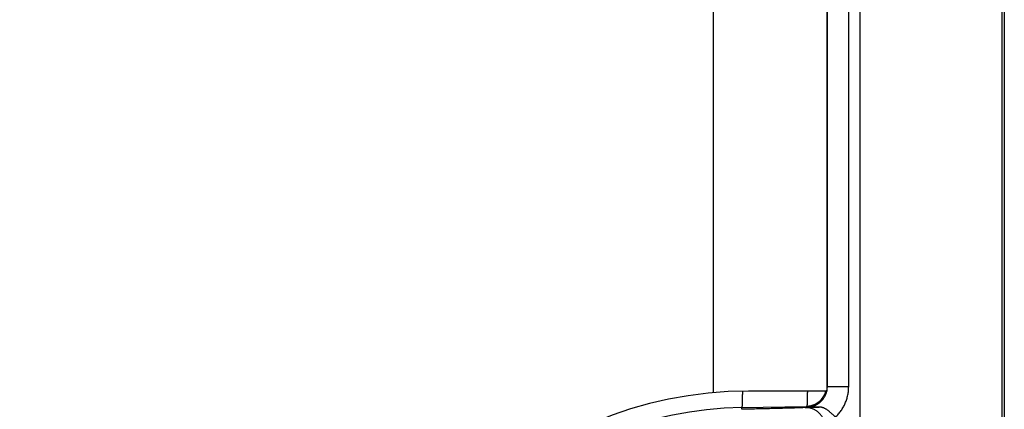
# Model space of a CAD drawing. Header units: inches. Extents: x 0 to 34, y 0 to 22.
# Tile 82 of 152: x 16.089 to 16.782, y 15.136 to 15.41. Entities that reach past the tile are written whole.
import ezdxf

# ---------------------------------------------------------------- set-up
doc = ezdxf.new("R2010")
doc.units = ezdxf.units.IN
doc.header["$LTSCALE"] = 1.87
doc.header["$MEASUREMENT"] = 0
doc.layers.get('0').update_dxf_attribs({"linetype": 'CONTINUOUS'})
doc.layers.add('DIMENSIONS', color=7, linetype='CONTINUOUS')
doc.styles.get("Standard").update_dxf_attribs({"font": 'txt', "width": 0.8})
doc.dimstyles.new('DIMSTYLE_1', dxfattribs={"dimtxt": 0.125, "dimasz": 0.18, "dimexe": 0.18, "dimexo": 0.0625, "dimgap": 0.09, "dimtad": 0, "dimtih": 1, "dimtoh": 1, "dimdec": 3, "dimzin": 4, "dimdsep": 46, "dimtxsty": 'STANDARD', "dimblk": '_FILLED', "dimblk1": '_FILLED', "dimblk2": '_FILLED', "dimcen": 0.09, "dimadec": 0, "dimazin": 0, "dimtp": 0.01, "dimtm": 0.01, "dimtfac": 1, "dimtdec": 3, "dimtofl": 0, "dimtmove": 0, "dimatfit": 3, "dimldrblk": '_FILLED', "dimfxl": 1, "dimtolj": 1, "dimtzin": 4, "dimarcsym": 0})

# ---------------------------------------------------------------- blocks, each defined once
blk = doc.blocks.new('_FILLED')
at = {"color": 0, "linetype": 'BYBLOCK'}
blk.add_solid([(0, 0), (-1, 0.1736), (-1, -0.1736)], dxfattribs=at)
blk = doc.blocks.new('*D6')
at = {"layer": 'DIMENSIONS', "color": 2, "linetype": 'CONTINUOUS'}
for p, q in [((12.9788, 14.8699), (12.9788, 15.2299)), ((16.5393, 14.8699), (12.8538, 14.8699)), ((14.8523, 14.12703), (12.8538, 14.12703)), ((12.9788, 14.12703), (12.9788, 13.76703))]:
    blk.add_line(p, q, dxfattribs=at)
at = {"layer": 'DIMENSIONS', "color": 2, "linetype": 'CONTINUOUS', "xscale": 0.18, "yscale": 0.18, "zscale": 0.18}
for p, rotation in [((12.9788, 14.8699), 270), ((12.9788, 14.12703), 90)]:
    blk.add_blockref('_FILLED', p, dxfattribs=dict(at, rotation=rotation))
at = {"layer": 'DIMENSIONS', "color": 2, "linetype": 'CONTINUOUS', "width": 0.8}
for s, p in [('.743', (12.6288, 14.49925)), ('[', (12.6288, 14.31175)), (']', (13.2288, 14.31175)), ('18.87', (12.7288, 14.31175))]:
    blk.add_text(s, height=0.125, dxfattribs=at).set_placement(p)

msp = doc.modelspace()

# ---------------------------------------------------------------- linework, layer by layer
at = {"color": 7, "linetype": 'CONTINUOUS'}
for p, q in [((16.68032, 15.0595), (16.68032, 16.6603)), ((16.78031, 15.08889), (16.78031, 16.63091)), ((16.57692, 16.57102), (16.57692, 15.14778)), ((16.65692, 16.5699), (16.65692, 15.1489)), ((16.65733, 15.1522), (16.65733, 16.5676)), ((16.67233, 15.1522), (16.67233, 16.5676)), ((16.65692, 15.1489), (16.60192, 15.1489)), ((16.65733, 15.1522), (16.65692, 15.1526)), ((16.65733, 15.1522), (16.67233, 15.1522)), ((16.59713, 15.13736), (16.64249, 15.13815)), ((16.59716, 15.13615), (16.59713, 15.13736)), ((16.64302, 15.13763), (16.64249, 15.13815))]:
    msp.add_line(p, q, dxfattribs=at)
msp.add_lwpolyline([(16.65316, 15.14308), (16.65278, 15.14266), (16.65216, 15.14205), (16.65151, 15.14148), (16.65082, 15.14095), (16.6501, 15.14045), (16.64935, 15.14), (16.64857, 15.1396), (16.64779, 15.13925), (16.64703, 15.13896), (16.6463, 15.13873), (16.6456, 15.13854), (16.64492, 15.1384), (16.64428, 15.13829), (16.64366, 15.13822), (16.64328, 15.13819)], dxfattribs=at)
for centre, radius, start, end in [((16.60192, 14.8699), 0.279, 90, 270), ((16.64224, 15.15271), 0.01457, 271, 344.81481), ((16.6018, 14.8699), 0.2675, 91, 172.91285)]:
    msp.add_arc(centre, radius, start, end, dxfattribs=at)
for points, knots in [([(16.7818, 16.67167), (16.7818, 16.49123), (16.7818, 16.13035), (16.7818, 15.58903), (16.7818, 15.22815), (16.7818, 15.04771)], [0, 0, 0, 0, 0.333332, 0.666668, 1, 1, 1, 1]), ([(16.59755, 15.14886), (16.59755, 15.14865), (16.59754, 15.14795), (16.59753, 15.14679), (16.59752, 15.14543), (16.5975, 15.14418), (16.59748, 15.14302), (16.59746, 15.14197), (16.59743, 15.14102), (16.5974, 15.14018), (16.59737, 15.13944), (16.59734, 15.13882), (16.5973, 15.13831), (16.59727, 15.13791), (16.59723, 15.13762), (16.5972, 15.13746), (16.59716, 15.13736), (16.59713, 15.13736)], [0, 0, 0, 0, 0.056159, 0.182265, 0.300026, 0.40922, 0.50964, 0.601097, 0.683418, 0.75645, 0.820058, 0.874126, 0.918562, 0.9533, 0.978313, 0.993669, 1, 1, 1, 1]), ([(16.64326, 15.1489), (16.64326, 15.14845), (16.64325, 15.14755), (16.64323, 15.14623), (16.64322, 15.14497), (16.6432, 15.14381), (16.64317, 15.14276), (16.64315, 15.14181), (16.64312, 15.14097), (16.64309, 15.14024), (16.64306, 15.13962), (16.64302, 15.1391), (16.64298, 15.13871), (16.64295, 15.13847), (16.64294, 15.13839)], [0, 0, 0, 0, 0.127759, 0.256815, 0.376485, 0.486534, 0.58675, 0.676955, 0.756975, 0.826667, 0.885912, 0.934591, 0.972627, 1, 1, 1, 1]), ([(16.64302, 15.13763), (16.64332, 15.13764), (16.64392, 15.13767), (16.64483, 15.13777), (16.64572, 15.13792), (16.6466, 15.13813), (16.64747, 15.1384), (16.64831, 15.13872), (16.64914, 15.13909), (16.64994, 15.13951), (16.65072, 15.13998), (16.65146, 15.1405), (16.65217, 15.14106), (16.65284, 15.14166), (16.65348, 15.14231), (16.65407, 15.14299), (16.65462, 15.14371), (16.65512, 15.14446), (16.65558, 15.14524), (16.65598, 15.14605), (16.65634, 15.14688), (16.65664, 15.14774), (16.65684, 15.14841), (16.65693, 15.1488), (16.65695, 15.14889)], [0, 0, 0, 0, 0.046955, 0.093908, 0.140858, 0.187808, 0.234757, 0.281705, 0.328649, 0.375584, 0.422506, 0.469405, 0.516278, 0.563124, 0.609945, 0.656745, 0.70354, 0.75035, 0.797194, 0.84408, 0.890998, 0.937935, 0.984877, 1, 1, 1, 1]), ([(16.65695, 15.14889), (16.657, 15.14909), (16.6571, 15.14959), (16.65723, 15.15039), (16.65731, 15.15129), (16.65733, 15.15189), (16.65733, 15.1522)], [0, 0, 0, 0, 0.184296, 0.456181, 0.728079, 1, 1, 1, 1]), ([(16.66307, 15.1307), (16.66343, 15.13104), (16.66414, 15.13175), (16.66515, 15.13286), (16.66611, 15.13403), (16.667, 15.13524), (16.66783, 15.1365), (16.6686, 15.13779), (16.6693, 15.13912), (16.66993, 15.14049), (16.67049, 15.14188), (16.67097, 15.1433), (16.67139, 15.14474), (16.67173, 15.14621), (16.672, 15.14769), (16.67219, 15.14919), (16.6723, 15.15069), (16.67233, 15.15169), (16.67233, 15.1522)], [0, 0, 0, 0, 0.062436, 0.124934, 0.187467, 0.250016, 0.312558, 0.375073, 0.437543, 0.499953, 0.562325, 0.624696, 0.687103, 0.749583, 0.812137, 0.874743, 0.937372, 1, 1, 1, 1]), ([(16.64173, 15.13739), (16.64157, 15.13737), (16.6412, 15.13735), (16.64059, 15.13732), (16.63987, 15.13728), (16.63903, 15.13724), (16.63808, 15.1372), (16.63703, 15.13716), (16.63587, 15.13712), (16.6346, 15.13708), (16.63323, 15.13703), (16.63175, 15.13699), (16.63018, 15.13694), (16.62852, 15.13689), (16.62676, 15.13684), (16.62492, 15.13679), (16.62298, 15.13674), (16.62097, 15.13669), (16.61887, 15.13664), (16.61671, 15.13658), (16.61447, 15.13653), (16.61216, 15.13648), (16.60979, 15.13642), (16.60736, 15.13637), (16.60488, 15.13631), (16.60234, 15.13626), (16.59976, 15.13621), (16.59803, 15.13617), (16.59716, 15.13615)], [0, 0, 0, 0, 0.011093, 0.024759, 0.040997, 0.059776, 0.08105, 0.104764, 0.130866, 0.159337, 0.190146, 0.223216, 0.258456, 0.295806, 0.335226, 0.376661, 0.420041, 0.465284, 0.512288, 0.560953, 0.611201, 0.662956, 0.71613, 0.770632, 0.826373, 0.883255, 0.94117, 1, 1, 1, 1]), ([(16.64173, 15.13739), (16.64182, 15.13739), (16.64202, 15.13741), (16.64236, 15.13742), (16.64277, 15.13744), (16.64325, 15.13746), (16.6438, 15.13748), (16.64441, 15.13751), (16.64509, 15.13753), (16.64584, 15.13755), (16.64665, 15.13758), (16.64751, 15.1376), (16.64844, 15.13763), (16.64942, 15.13766), (16.65046, 15.13768), (16.65116, 15.1377), (16.65152, 15.13771)], [0, 0, 0, 0, 0.027172, 0.061722, 0.103573, 0.152614, 0.208687, 0.271609, 0.341229, 0.41739, 0.499926, 0.588673, 0.683395, 0.783765, 0.889427, 1, 1, 1, 1]), ([(16.6558, 15.12339), (16.6558, 15.12369), (16.65578, 15.12428), (16.65569, 15.12516), (16.65555, 15.12604), (16.65536, 15.12691), (16.65511, 15.12776), (16.65481, 15.1286), (16.65445, 15.12941), (16.65405, 15.1302), (16.6536, 15.13096), (16.6531, 15.13169), (16.65256, 15.13239), (16.65197, 15.13306), (16.65134, 15.13368), (16.65068, 15.13426), (16.64998, 15.1348), (16.64925, 15.13529), (16.64849, 15.13574), (16.6477, 15.13613), (16.64689, 15.13648), (16.64606, 15.13677), (16.64521, 15.137), (16.64435, 15.13718), (16.64348, 15.13731), (16.64261, 15.13738), (16.64202, 15.13739), (16.64173, 15.13739)], [0, 0, 0, 0, 0.040232, 0.080464, 0.120693, 0.160914, 0.201124, 0.241319, 0.281495, 0.321649, 0.361779, 0.401882, 0.441956, 0.482, 0.522012, 0.561992, 0.60194, 0.641857, 0.681743, 0.7216, 0.761429, 0.801235, 0.841018, 0.880783, 0.920532, 0.96027, 1, 1, 1, 1]), ([(16.64294, 15.13839), (16.64293, 15.13833), (16.64291, 15.13826), (16.64288, 15.13817), (16.64286, 15.13816)], [0, 0, 0, 0, 0.752742, 1, 1, 1, 1]), ([(16.65152, 15.13771), (16.65091, 15.1377), (16.64961, 15.13769), (16.64758, 15.13767), (16.64536, 15.13765), (16.64382, 15.13764), (16.64302, 15.13763)], [0, 0, 0, 0, 0.217617, 0.457098, 0.717462, 1, 1, 1, 1]), ([(16.66307, 15.1307), (16.66291, 15.13082), (16.66259, 15.13108), (16.6621, 15.13149), (16.6616, 15.13194), (16.66108, 15.13241), (16.66054, 15.13291), (16.65997, 15.13344), (16.65937, 15.13397), (16.65876, 15.1345), (16.65814, 15.13501), (16.65751, 15.13549), (16.65688, 15.13593), (16.65626, 15.13632), (16.65565, 15.13666), (16.65506, 15.13695), (16.65449, 15.13719), (16.65395, 15.13737), (16.65343, 15.13751), (16.65294, 15.13761), (16.65246, 15.13767), (16.65199, 15.13771), (16.65168, 15.13771), (16.65152, 15.13771)], [0, 0, 0, 0, 0.043359, 0.089177, 0.137504, 0.188423, 0.242008, 0.298168, 0.356304, 0.415078, 0.473381, 0.530544, 0.585995, 0.639288, 0.689877, 0.737517, 0.782003, 0.823259, 0.861753, 0.898081, 0.932872, 0.966682, 1, 1, 1, 1])]:
    msp.add_open_spline(points, degree=3, knots=knots, dxfattribs=at)

# ---------------------------------------------------------------- dimensions: what is measured, and where the dimension line sits
at = {"layer": 'DIMENSIONS', "color": 2, "linetype": 'CONTINUOUS'}
dim = msp.add_linear_dim(base=(12.9788, 14.8699), p1=(14.8523, 14.12703), p2=(16.5393, 14.8699), angle=90, dimstyle='DIMSTYLE_1', dxfattribs=at)
dim.commit()
dim.dimension.update_dxf_attribs({"geometry": '*D6', "text_midpoint": (12.9788, 14.468), "dimtype": 160})

doc.saveas('drawing.dxf')
